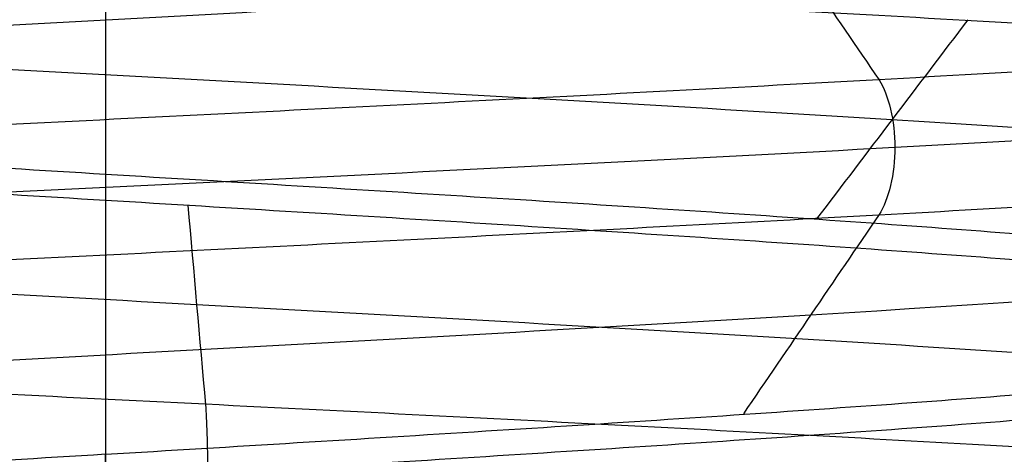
# Model space of a CAD drawing. Header units: centimetres. Extents: x -2.4 to 2.4, y -10.6 to 3.6.
# Tile 32 of 56: x -0.0123 to 0.1285, y -0.6482 to -0.586. Entities that reach past the tile are written whole.
import ezdxf

# ---------------------------------------------------------------- set-up
doc = ezdxf.new("R2010")
doc.units = ezdxf.units.CM
doc.layers.add('Default', color=7, linetype='Continuous', true_color=0x000000)

msp = doc.modelspace()

# ---------------------------------------------------------------- linework, layer by layer
at = {"layer": 'Default'}
for p, q in [((0, 1.77, 13.7), (0, -1.670000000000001, 13.7)), ((3.150002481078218e-11, -0.4675213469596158, 12.3), (3.150002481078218e-11, -1.425494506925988, 12.3))]:
    msp.add_line(p, q, dxfattribs=at)
at = {"layer": 'Default', "extrusion": (0, 0, -1)}
for centre, radius, start, end in [((4.288504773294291e-16, 4.288504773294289e-16), 2.149999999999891, 315, 135), ((-1.256073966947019e-16, -2.144252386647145e-16, -0.18), 1.899999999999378, 315, 135), ((-8.881784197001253e-17, 8.881784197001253e-17, -0.5), 1.749999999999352, 45.00000000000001, 225), ((0, 0.05, -13.68), 1.74, 90.00000000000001, 270), ((0, 0.04999999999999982, -13.7), 1.72, 90.00000000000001, 270), ((0, 0.05, -12.451744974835), 1.566764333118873, 90, 251.9193094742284), ((-2.564176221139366e-15, -2.564176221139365e-15, -0.45), 2.240000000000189, 134.9999999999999, 315.0000000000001), ((0, 0.05, -10.9), 1.525, 270, 90), ((0, 0.05, -11.37), 1.525, 270, 90), ((0, 0.05, -10.9), 1.525, 90, 270), ((0, 0.05, -11.37), 1.525, 90.00000000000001, 270), ((0, 0.05, -11.41), 1.530287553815, 179.7200707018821, 83.95881870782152), ((-3.03243080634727e-16, -1.256073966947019e-16), 2.149999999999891, 135, 315), ((-3.03243080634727e-16, -1.256073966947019e-16, -0.18), 2.149999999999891, 135, 315), ((2.254025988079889e-09, 0.05000001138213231, -13.5), 1.433589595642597, 289.9216455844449, 90.43115423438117), ((2.254026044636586e-09, 0.05000001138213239, -13.5), 1.433589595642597, 90.4311542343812, 250.0783542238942), ((0, 0.05, -9.9), 1.4, 270, 90), ((0, 0.05, -9.822057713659), 1.355, 270, 90), ((0, 0.05, -9.822057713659), 1.355, 90, 270), ((-2.19646523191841e-13, -2.19735341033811e-13), 1.400000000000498, 96.40271283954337, 353.5972871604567), ((-2.19646523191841e-13, -2.19468887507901e-13, -1), 1.400000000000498, 96.40271283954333, 353.5972871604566), ((-3.552713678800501e-16, 0.05000000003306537, -11.4), 1.3488350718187, 96.81251619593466, 359.6984182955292), ((0, 0.05, -11.42), 1.328835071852, 96.86351363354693, 359.6984182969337), ((-1.25607396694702e-16, -3.920609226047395e-16, -0.18), 1.899999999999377, 135, 315), ((8.881784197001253e-17, -8.881784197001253e-17, -0.5), 1.749999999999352, 225, 45), ((1.776356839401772e-16, 0.04999999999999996, -11.38), 1.515, 179.9999999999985, 359.9999999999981), ((0, 0.05, -11.275), 1.515, 180, 0), ((-8.881784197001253e-17, 0.05, -10.94414213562), 1.390857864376, 180, 0), ((-1.776356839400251e-16, 0.05, -11.13), 1.385, 180, 0), ((0, 0.05, -11.044142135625), 1.385, 180, 0), ((3.496758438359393e-13, 0.05, -11.56), 1.352903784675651, 180, 359.9999999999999), ((0, 0.05, -11.55652703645), 1.352599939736, 180, 0), ((8.881784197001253e-17, 0.05, -9.9), 1.334004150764, 180, 0), ((8.881784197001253e-17, 0.05, -11.58), 1.332903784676, 180, 0), ((0, 0.05, -11.58), 1.332903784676, 180, 359.9999999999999), ((0, 0.05, -10.03737387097), 1.27, 180, 0), ((8.881784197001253e-17, 0.05, -10.41), 1.27, 180, 0), ((0, 0.05, -10.45), 1.23, 180, 0), ((0, 0.05, -11.76), 1.23, 180, 0), ((0, 0.05, -11.68), 1.23, 180, 0), ((8.881784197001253e-17, 0.05, -11.78), 1.21, 180, 0), ((0, 0.05, -11.97), 1.146900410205, 180, 0), ((0, 0.05, -11.97), 1.146900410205, 180, 359.9999999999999), ((0, 0.05, -11.95711990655), 1.110093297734, 180, 0), ((0, 0.05, -10.45), 1.09501037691, 180, 359.9999999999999), ((2.385797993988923e-29, 0.04999999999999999, -11.78), 1.07164019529, 180, 359.9999999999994), ((0, 0.05, -11.78), 1.07164019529, 180, 359.9999999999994), ((0, 0.05, -11.78), 1.056402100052, 180, 359.9999999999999), ((0, 0.05, -11.8), 1.05164019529, 180, 359.9999999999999), ((0, 0.05, -11.76711990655), 1.037712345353, 180, 0), ((0, 0.05, -10.64190116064), 0.9901536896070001, 180, 0), ((0, 0.05, -11.21), 0.96, 180, 0), ((0, 0.05, -11.01145561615), 0.96, 180, 0), ((0, 0.05, -11.25), 0.9199999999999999, 180, 0), ((0, 0.05, -11.3657601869), 0.8848134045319, 180, 0), ((8.881784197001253e-17, 0.05, -11.34), 0.8474338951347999, 180, 0), ((0, 0.05, -11.34), 0.8474338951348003, 180, 0), ((8.881784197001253e-17, 0.05, -11.34), 0.8349999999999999, 180, 0), ((0, 0.05, -11.305), 0.835, 180, 0), ((-1.776356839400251e-16, -3.51976454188e-15, -11.37), 1.735, 180, 0), ((7.8133318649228e-33, -3.529390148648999e-15, -11.4), 1.705, 180, 0), ((-8.996141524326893e-31, -1.577721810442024e-31, -0.4), 1.705, 180.0000000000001, 5.301865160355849e-30), ((-6.457299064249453e-34, -1.844908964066e-15, -6.15), 1.55, 180, 0), ((-6.368046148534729e-18, 3.004263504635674e-14, -8.4), 1.350000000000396, 184.6843722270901, 355.31562777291), ((1.819441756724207e-18, 2.968736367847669e-14, -9.200000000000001), 1.350000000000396, 184.68437222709, 355.31562777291), ((1.169797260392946e-16, -5.027089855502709e-14, -9.208327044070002), 1.345192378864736, 190.2697526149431, 349.7302473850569)]:
    msp.add_arc(centre, radius, start, end, dxfattribs=at)
at = {"layer": 'Default'}
for centre, radius, start, end in [((-1.753237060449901e-15, 1.930872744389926e-15, 0.45), 2.240000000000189, 44.99999999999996, 225.0000000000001), ((-1.79529310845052e-15, 1.884110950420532e-15), 2.240000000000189, 44.99999999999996, 225.0000000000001), ((0, 0, 0.225), 2.24, 45, 225), ((-3.400326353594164e-16, 3.400326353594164e-16, 0.5), 2.190000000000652, 45.00000000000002, 225), ((-1.256073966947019e-16, 3.03243080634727e-16, 0.18), 2.149999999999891, 45.00000000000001, 225), ((0, 0, 0.09000000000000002), 2.15, 45, 225), ((-3.920609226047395e-16, 1.25607396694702e-16), 1.899999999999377, 45.00000000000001, 225), ((0, 0, 0.09000000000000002), 1.9, 45, 225), ((0, 0.05, 13.68), 1.74, 90, 270), ((0, 0.05, 12.59), 1.74, 90, 260.7391860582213), ((0, 0.05, 12.59), 1.74, 279.2608117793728, 89.99999999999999), ((0, 0.04999999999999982, 13.7), 1.72, 90.00000000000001, 270), ((8.881784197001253e-17, 8.881784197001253e-17, 0.4), 1.749999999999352, 315, 135), ((0, 0, 0.4500000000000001), 1.75, 315, 135), ((0, 0.05, 11.4), 1.555, 90.00000000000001, 270), ((-7.006492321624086e-47, 0.05, 11.4), 1.555, 270, 90), ((2.616204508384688e-15, -2.438568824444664e-15), 2.240000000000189, 224.9999999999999, 45.00000000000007), ((0, 0, 0.225), 2.24, 225, 44.99999999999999), ((-2.220446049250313e-16, 0.04999999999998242, 13.40348994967), 1.533528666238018, 89.99999999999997, 250.0783541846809), ((4.440892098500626e-16, 0.04999999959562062, 13.40348994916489), 1.533528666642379, 289.9216458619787, 89.56884585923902), ((0, 0.05, 11.135), 1.525, 90, 270), ((0, 0.05, 11.135), 1.525, 270, 89.99999999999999), ((-5.329070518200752e-16, 0.04999999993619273, 11.4), 1.520287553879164, 96.04118129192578, 0.279929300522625), ((3.400326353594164e-16, -3.400326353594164e-16, 0.5), 2.190000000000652, 225, 45.00000000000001), ((0, 0, 0.09000000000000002), 2.15, 225, 44.99999999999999), ((3.982647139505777e-15, -3.982647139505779e-15, 1), 1.520000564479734, 45.00000000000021, 224.9999999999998), ((0, 0.05, 9.9), 1.4, 270, 90), ((0, 0.05, 8.1110288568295), 1.355, 90, 269.9999984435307), ((0, 0.05, 8.1110288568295), 1.355, 269.9999984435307, 89.99999999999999), ((0, 0, 0.4999999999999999), 1.4, 186.4027128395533, 83.59728716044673), ((-2.144252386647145e-16, 1.256073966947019e-16), 1.899999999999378, 225, 45), ((0, 0, 0.09000000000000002), 1.9, 225, 44.99999999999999), ((-8.881784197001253e-17, -8.881784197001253e-17, 0.4), 1.749999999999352, 135, 315), ((0, 0, 0.4500000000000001), 1.75, 135, 315), ((3.920609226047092e-16, -3.920609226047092e-16, 1), 1.520000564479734, 225, 44.99999999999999), ((0, 0.05, 11.41372291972), 1.529568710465, 180, 0), ((8.881784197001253e-17, 0.05, 11.17), 1.515, 180, 0), ((8.881784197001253e-17, 0.05, 11.4), 1.495, 180, 0), ((8.881784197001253e-17, 0.05, 11.15), 1.495, 180, 0), ((0, 0.05, 10.855), 1.48, 180, 270), ((0, 0.05, 11.15), 1.405, 180, 0), ((0, 0.05, 10.95828427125), 1.385, 180, 0), ((0, 0.05, 11.42347296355), 1.329138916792, 180.3015817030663, 0), ((0, 0.05, 9.913159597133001), 1.315210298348, 180, 0), ((0, 0.05, 10.223686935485), 1.27, 180, 0), ((0, 0.05, 11.58), 1.25, 180, 0), ((-1.824155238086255e-28, 0.04999999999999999, 11.6), 1.23, 180.0000000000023, 1.863727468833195e-12), ((0, 0.05, 10.45), 1.23, 180, 0), ((-8.881784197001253e-17, 0.05, 11.96432840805), 1.16085378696, 180, 0), ((0, 0.05, 11.97), 1.128783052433, 180, 0), ((0, 0.05, 10.45), 1.09501037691, 180, 0), ((0, 0.05, 11.78), 1.056402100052, 180, 0), ((-1.776356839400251e-16, 0.05, 11.80711990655), 1.052950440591, 180, 0), ((8.881784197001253e-17, 0.05, 10.48289899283), 1.048025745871, 180, 0), ((0, 0.05, 10.8129112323), 0.96, 180, 0), ((0, 0.05, 11.25), 0.8550000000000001, 180, 0), ((-1.776356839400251e-16, 0.05, 11.27), 0.8350000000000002, 180, 0), ((0, 0.05, 10.855), 1.48, 270, 0), ((0, 0, 0.43), 1.735, 180, 0), ((0, 0, 5.900000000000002), 1.735, 180, 0), ((0, 0, 0.4), 1.705, 180, 359.9999999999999), ((0, 0, 3.56000028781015), 1.55, 180, 0), ((1.229683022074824e-13, 1.06581410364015e-15, 0.9700005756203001), 1.549999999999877, 224.9999999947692, 359.9999999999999), ((8.881784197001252e-16, 0.05000000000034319, 11.5), 1.740000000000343, 183.2946762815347, 269.9999999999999), ((-1.776356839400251e-16, 0.0499999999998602, 11.5), 1.59999999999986, 183.5833216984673, 270), ((1.776356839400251e-16, 0.04999999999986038, 11.5), 1.59999999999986, 270, 356.4166783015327), ((-7.105427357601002e-16, 0.05000000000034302, 11.5), 1.740000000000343, 270, 356.7053237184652), ((6.467908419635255e-17, -5.297984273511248e-14, 8.39167295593), 1.345192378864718, 190.2697526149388, 349.7302473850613), ((4.218847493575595e-16, 0.05000000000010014, 6.4), 1.3550000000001, 208.1972672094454, 270), ((-2.664535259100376e-16, 0.05000000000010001, 6.4), 1.3550000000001, 270, 331.8027327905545)]:
    msp.add_arc(centre, radius, start, end, dxfattribs=at)
msp.add_rational_spline([(1.374028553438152, 0.04999999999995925, 11.70832327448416), (1.374028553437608, -0.7592212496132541, 11.70832327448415), (0.8005436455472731, -1.324028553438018, 11.70832327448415), (1.321283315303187e-15, -1.324028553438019, 11.70832327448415), (-0.8005436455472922, -1.324028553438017, 11.70832327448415), (-1.37402855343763, -0.7592212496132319, 11.70832327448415), (-1.374028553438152, 0.04999999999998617, 11.70832327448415)], [1.15675898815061, 0.9380307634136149, 0.9481986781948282, 1.18726273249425, 0.9481986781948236, 0.9380307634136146, 1.156758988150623], degree=3, knots=[1.204921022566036, 1.204921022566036, 1.204921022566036, 1.204921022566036, 28.32963404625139, 28.32963404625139, 28.32963404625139, 55.45434706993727, 55.45434706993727, 55.45434706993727, 55.45434706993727], dxfattribs=at)
for points, degree in [([(-3.961980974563e-08, -1.305, 8.241672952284), (-0.0408199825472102, -1.304999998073, 8.245432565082), (-0.1224618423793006, -1.301305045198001, 8.252952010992), (-0.2438192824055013, -1.284761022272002, 8.264183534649), (-0.363434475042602, -1.257267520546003, 8.275363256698), (-0.4798652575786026, -1.219158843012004, 8.286410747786), (-0.5925915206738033, -1.170600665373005, 8.297331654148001), (-0.7002226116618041, -1.112204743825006, 8.308045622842), (-0.8023743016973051, -1.044177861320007, 8.318569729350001), (-0.8977286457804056, -0.9674043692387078, 8.328822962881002), (-0.9859682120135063, -0.8821453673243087, 8.338826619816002), (-1.065956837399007, -0.7895002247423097, 8.348507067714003), (-1.137409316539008, -0.6898153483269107, 8.357884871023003), (-1.199444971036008, -0.5843120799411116, 8.366900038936), (-1.251793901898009, -0.4734854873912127, 8.375567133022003), (-1.293874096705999, -0.3585404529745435, 8.383846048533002), (-1.314919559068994, -0.279657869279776, 8.389108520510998), (-1.323641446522, -0.2398246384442, 8.39167295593)], 3), ([(-1.323641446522, -0.2398246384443, 9.208327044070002), (-1.314919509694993, -0.279658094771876, 9.210891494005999), (-1.293874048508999, -0.3585410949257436, 9.216153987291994), (-1.251791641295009, -0.4734908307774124, 9.224433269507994), (-1.199444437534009, -0.5843130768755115, 9.233100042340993), (-1.137406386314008, -0.6898198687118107, 9.242115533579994), (-1.065956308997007, -0.7895007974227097, 9.251492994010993), (-0.9859662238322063, -0.8821474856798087, 9.261173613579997), (-0.8977288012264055, -0.9674041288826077, 9.271177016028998), (-0.802374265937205, -1.044177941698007, 9.281430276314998), (-0.7002219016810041, -1.112205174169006, 9.291954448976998), (-0.5925909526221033, -1.170600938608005, 9.302668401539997), (-0.4798645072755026, -1.219159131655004, 9.313589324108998), (-0.363433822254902, -1.257267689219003, 9.324636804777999), (-0.2438190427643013, -1.284761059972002, 9.33581648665), (-0.1224615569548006, -1.301305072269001, 9.347048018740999), (-0.0408197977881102, -1.305000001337, 9.354567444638), (2.95906893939e-08, -1.305, 9.358327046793)], 3), ([(1.323641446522, -0.2398246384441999, 8.39167295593), (1.314919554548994, -0.2796578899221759, 8.389108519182), (1.293874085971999, -0.3585405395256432, 8.383846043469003), (1.25179365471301, -0.4734860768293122, 8.375567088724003), (1.199444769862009, -0.5843125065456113, 8.366900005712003), (1.137408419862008, -0.6898167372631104, 8.357884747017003), (1.065956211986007, -0.7895010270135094, 8.348506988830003), (0.9859667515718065, -0.8821469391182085, 8.338826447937), (0.8977273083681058, -0.9674055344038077, 8.328822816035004), (0.802372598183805, -1.044179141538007, 8.318569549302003), (0.7002203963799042, -1.112206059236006, 8.308045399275), (0.5925900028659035, -1.170601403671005, 8.297331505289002), (0.4798631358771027, -1.219159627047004, 8.286410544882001), (0.3634338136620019, -1.257267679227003, 8.275363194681), (0.2438182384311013, -1.284761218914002, 8.264183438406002), (0.1224613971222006, -1.301305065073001, 8.252951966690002), (0.04081971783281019, -1.305000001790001, 8.245432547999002), (-3.961980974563e-08, -1.305, 8.241672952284)], 3), ([(2.95906893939e-08, -1.305, 9.358327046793), (0.0408199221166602, -1.30499999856, 9.354567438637), (0.1224617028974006, -1.301305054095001, 9.347048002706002), (0.2438190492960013, -1.284761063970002, 9.335816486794), (0.3634341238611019, -1.257267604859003, 9.324636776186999), (0.4798645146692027, -1.219159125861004, 9.313589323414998), (0.5925911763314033, -1.170600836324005, 9.302668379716), (0.7002220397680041, -1.112205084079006, 9.291954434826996), (0.802374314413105, -1.044177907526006, 9.281430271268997), (0.8977288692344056, -0.9674040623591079, 9.271177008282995), (0.9859661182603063, -0.8821475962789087, 9.261173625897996), (1.065956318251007, -0.7895007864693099, 9.251492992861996), (1.137406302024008, -0.6898199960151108, 9.242115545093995), (1.199444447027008, -0.5843130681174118, 9.233100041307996), (1.251791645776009, -0.4734908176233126, 9.224433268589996), (1.293874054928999, -0.3585410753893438, 9.216153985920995), (1.314919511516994, -0.2796580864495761, 9.21089149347), (1.323641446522, -0.2398246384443, 9.208327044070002)], 3), ([(0.2482936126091, -0.7374438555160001, 12.74332860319), (0.2459386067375, -0.7369147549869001, 12.7330106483), (0.239940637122, -0.7358565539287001, 12.71266875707), (0.2272194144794, -0.7342692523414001, 12.68351140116), (0.2109713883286, -0.7326819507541, 12.65616214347), (0.1914487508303, -0.7310946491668, 12.63104547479), (0.1689545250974, -0.7295073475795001, 12.60855124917), (0.1438378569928, -0.7279200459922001, 12.58902861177), (0.1164885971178, -0.7263327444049, 12.57278058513), (0.08733124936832, -0.7247454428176, 12.56005936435), (0.05681838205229, -0.7231581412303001, 12.55106240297), (0.02542360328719, -0.7215708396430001, 12.54592934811), (-0.006365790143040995, -0.7199835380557, 12.54473987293), (-0.03805637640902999, -0.7183962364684, 12.54751243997), (-0.0691562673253, -0.7168089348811, 12.55420401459), (-0.09918274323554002, -0.7152216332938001, 12.56471073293), (-0.1276697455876, -0.7136343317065, 12.57886951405), (-0.1541751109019, -0.7120470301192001, 12.59646059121), (-0.1782874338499, -0.7104597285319, 12.61721092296), (-0.1996324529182, -0.7088724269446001, 12.64079843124), (-0.2178788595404, -0.7072851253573, 12.66685700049), (-0.2327434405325, -0.70569782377, 12.69498216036), (-0.2439954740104, -0.7041105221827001, 12.72473736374), (-0.2514603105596, -0.7025232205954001, 12.75566076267), (-0.2550220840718, -0.7009359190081, 12.78727237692), (-0.2546255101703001, -0.6993486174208, 12.81908154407), (-0.2502767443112, -0.6977613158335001, 12.85059453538), (-0.2420432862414, -0.6961740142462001, 12.88132221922), (-0.230052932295, -0.6945867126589, 12.91078765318), (-0.2144917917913, -0.6929994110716, 12.93853348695), (-0.1956013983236, -0.6914121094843, 12.96412906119), (-0.1736749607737, -0.6898248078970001, 12.98717709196), (-0.1490528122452, -0.6882375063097, 13.00731983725), (-0.1221171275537, -0.6866502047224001, 13.02424464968), (-0.09328599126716, -0.6850629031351, 13.03768882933), (-0.06300690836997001, -0.6834756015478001, 13.04744370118), (-0.03174985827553, -0.6818882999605, 13.05335785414), (0, -0.6803009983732, 13.05533949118), (0.03174985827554, -0.6787136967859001, 13.05335785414), (0.06300690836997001, -0.6771263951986, 13.04744370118), (0.09328599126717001, -0.6755390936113, 13.03768882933), (0.1221171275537, -0.6739517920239, 13.02424464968), (0.1490528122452, -0.6723644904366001, 13.00731983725), (0.1736749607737, -0.6707771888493, 12.98717709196), (0.1956013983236, -0.6691898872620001, 12.96412906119), (0.2144917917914, -0.6676025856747, 12.93853348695), (0.230052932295, -0.6660152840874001, 12.91078765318), (0.2420432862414, -0.6644279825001, 12.88132221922), (0.2502767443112, -0.6628406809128, 12.85059453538), (0.2546255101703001, -0.6612533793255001, 12.81908154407), (0.2550220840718, -0.6596660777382, 12.78727237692), (0.2514603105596, -0.6580787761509, 12.75566076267), (0.2439954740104, -0.6564914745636, 12.72473736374), (0.2327434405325, -0.6549041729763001, 12.69498216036), (0.2178788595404, -0.6533168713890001, 12.66685700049), (0.1996324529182, -0.6517295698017, 12.64079843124), (0.1782874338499, -0.6501422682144, 12.61721092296), (0.1541751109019, -0.6485549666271, 12.59646059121), (0.1276697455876, -0.6469676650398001, 12.57886951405), (0.09918274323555, -0.6453803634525, 12.56471073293), (0.06915626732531, -0.6437930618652, 12.55420401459), (0.03805637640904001, -0.6422057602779, 12.54751243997), (0.00636579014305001, -0.6406184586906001, 12.54473987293), (-0.02542360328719, -0.6390311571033, 12.54592934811), (-0.05681838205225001, -0.637443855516, 12.55106240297), (-0.08733124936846, -0.6358565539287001, 12.56005936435), (-0.1164885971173, -0.6342692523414, 12.57278058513), (-0.1438378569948, -0.6326819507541, 12.58902861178), (-0.1689545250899, -0.6310946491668, 12.60855124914), (-0.1914487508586, -0.6295073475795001, 12.63104547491), (-0.2109713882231, -0.6279200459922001, 12.65616214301), (-0.2272194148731, -0.6263327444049, 12.68351140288), (-0.2399406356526, -0.6247454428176, 12.71266875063), (-0.2489375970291, -0.6231581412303, 12.74318161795), (-0.2540706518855, -0.6215708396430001, 12.77457639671), (-0.2552601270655, -0.6199835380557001, 12.80636579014), (-0.2524875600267, -0.6183962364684, 12.83805637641), (-0.2457959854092, -0.6168089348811, 12.86915626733), (-0.2352892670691, -0.6152216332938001, 12.89918274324), (-0.2211304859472, -0.6136343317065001, 12.92766974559), (-0.2035394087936, -0.6120470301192, 12.9541751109), (-0.1827890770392, -0.6104597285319, 12.97828743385), (-0.1592015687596, -0.6088724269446, 12.99963245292), (-0.1331429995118, -0.6072851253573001, 13.01787885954), (-0.1050178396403, -0.60569782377, 13.03274344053), (-0.07526263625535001, -0.6041105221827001, 13.04399547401), (-0.04433923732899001, -0.6025232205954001, 13.05146031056), (-0.01272762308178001, -0.6009359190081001, 13.05502208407), (0.01908154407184, -0.5993486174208, 13.05462551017), (0.05059453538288, -0.5977613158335, 13.05027674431), (0.08132221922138, -0.5961740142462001, 13.04204328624), (0.1107876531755, -0.5945867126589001, 13.03005293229), (0.1385334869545, -0.5929994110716, 13.01449179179), (0.1641290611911, -0.5914121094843, 12.99560139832), (0.1871770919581, -0.589824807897, 12.97367496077), (0.2073198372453, -0.5882375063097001, 12.94905281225), (0.2242446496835, -0.5866502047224, 12.92211712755), (0.2376888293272, -0.5850629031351, 12.89328599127), (0.2474437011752, -0.5834756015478, 12.86300690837), (0.2533578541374, -0.5818882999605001, 12.83174985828), (0.2553394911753, -0.5803009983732, 12.8), (0.2533578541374, -0.5787136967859, 12.76825014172), (0.2474437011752, -0.5771263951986, 12.73699309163), (0.2376888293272, -0.5755390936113, 12.70671400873), (0.2242446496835, -0.5739517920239, 12.67788287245), (0.2073198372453, -0.5723644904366, 12.65094718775), (0.1871770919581, -0.5707771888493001, 12.62632503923), (0.1641290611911, -0.569189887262, 12.60439860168), (0.1385334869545, -0.5676025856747, 12.58550820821), (0.1107876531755, -0.5660152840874, 12.56994706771), (0.08132221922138, -0.5644279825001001, 12.55795671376), (0.05059453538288, -0.5628406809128, 12.54972325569), (0.01908154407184, -0.5612533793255, 12.54537448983), (-0.01272762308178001, -0.5596660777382, 12.54497791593), (-0.04433923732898, -0.5580787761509, 12.54853968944), (-0.07526263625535, -0.5564914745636, 12.55600452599), (-0.1050178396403, -0.5549041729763, 12.56725655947), (-0.1331429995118, -0.5533168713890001, 12.58212114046), (-0.1592015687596, -0.5517295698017, 12.60036754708), (-0.1827890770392, -0.5501422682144, 12.62171256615), (-0.2035394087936, -0.5485549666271, 12.6458248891), (-0.2211304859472, -0.5469676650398, 12.67233025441), (-0.2352892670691, -0.5453803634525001, 12.70081725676), (-0.2457959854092, -0.5437930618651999, 12.73084373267), (-0.2524875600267, -0.5422057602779, 12.76194362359), (-0.2552601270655, -0.5406184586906, 12.79363420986), (-0.2540706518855, -0.5390311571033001, 12.82542360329), (-0.2489375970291, -0.537443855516, 12.85681838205), (-0.2399406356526, -0.5358565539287, 12.88733124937), (-0.2272194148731, -0.5342692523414, 12.91648859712), (-0.2109713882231, -0.5326819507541, 12.94383785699), (-0.1914487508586, -0.5310946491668, 12.96895452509), (-0.1689545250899, -0.5295073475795, 12.99144875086), (-0.1438378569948, -0.5279200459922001, 13.01097138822), (-0.1164885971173, -0.5263327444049, 13.02721941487), (-0.08733124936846, -0.5247454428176, 13.03994063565), (-0.05681838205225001, -0.5231581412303, 13.04893759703), (-0.02542360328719, -0.521570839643, 13.05407065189), (0.006365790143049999, -0.5199835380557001, 13.05526012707), (0.03805637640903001, -0.5183962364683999, 13.05248756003), (0.06915626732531, -0.5168089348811, 13.04579598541), (0.09918274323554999, -0.5152216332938, 13.03528926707), (0.1276697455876, -0.5136343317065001, 13.02113048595), (0.1541751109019, -0.5120470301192, 13.00353940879), (0.1782874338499, -0.5104597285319, 12.98278907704), (0.1996324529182, -0.5088724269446, 12.95920156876), (0.2178788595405, -0.5072851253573, 12.93314299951), (0.2327434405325, -0.50569782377, 12.90501783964), (0.2439954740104, -0.5041105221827, 12.87526263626), (0.2514603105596, -0.5025232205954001, 12.84433923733), (0.2550220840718, -0.5009359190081, 12.81272762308), (0.2546255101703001, -0.4993486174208, 12.78091845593), (0.2502767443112, -0.4977613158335, 12.74940546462), (0.2420432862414, -0.4961740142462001, 12.71867778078), (0.230052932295, -0.4945867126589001, 12.68921234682), (0.2144917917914, -0.4929994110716, 12.66146651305), (0.1956013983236, -0.4914121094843, 12.63587093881), (0.1736749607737, -0.489824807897, 12.61282290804), (0.1490528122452, -0.4882375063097, 12.59268016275), (0.1221171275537, -0.4866502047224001, 12.57575535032), (0.09328599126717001, -0.4850629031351, 12.56231117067), (0.06300690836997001, -0.4834756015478, 12.55255629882), (0.03174985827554, -0.4818882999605, 12.54664214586), (6.30606677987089e-15, -0.4803009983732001, 12.54466050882), (-0.03174985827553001, -0.4787136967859, 12.54664214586), (-0.06300690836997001, -0.4771263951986, 12.55255629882), (-0.09328599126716, -0.4755390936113, 12.56231117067), (-0.1221171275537, -0.4739517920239, 12.57575535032), (-0.1490528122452, -0.4723644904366, 12.59268016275), (-0.1736749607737, -0.4707771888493, 12.61282290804), (-0.1956013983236, -0.4691898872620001, 12.63587093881), (-0.2144917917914, -0.4676025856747, 12.66146651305), (-0.2300529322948, -0.4660152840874, 12.68921234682), (-0.2420432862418, -0.4644279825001, 12.71867778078), (-0.2502767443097, -0.4628406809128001, 12.74940546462), (-0.254625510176, -0.4612533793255, 12.78091845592), (-0.2550220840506, -0.4596660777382, 12.81272762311), (-0.2514603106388, -0.4580787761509, 12.84433923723), (-0.2439954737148, -0.4564914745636, 12.87526263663), (-0.2327434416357, -0.4549041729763, 12.90501783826), (-0.2178788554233, -0.4533168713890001, 12.93314300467), (-0.2057145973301, -0.4522586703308, 12.95051536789), (-0.1991160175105, -0.4517295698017, 12.95878972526)], 3), ([(-0.1991160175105, -0.4711275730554, 12.95878972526), (-0.2057145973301, -0.4716566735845, 12.95051536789), (-0.2178788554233, -0.4727148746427, 12.93314300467), (-0.2327434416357, -0.47430217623, 12.90501783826), (-0.2439954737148, -0.4758894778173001, 12.87526263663), (-0.2514603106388, -0.4774767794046, 12.84433923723), (-0.2550220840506, -0.4790640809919, 12.81272762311), (-0.254625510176, -0.4806513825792, 12.78091845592), (-0.2502767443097, -0.4822386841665, 12.74940546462), (-0.2420432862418, -0.4838259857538, 12.71867778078), (-0.2300529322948, -0.4854132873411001, 12.68921234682), (-0.2144917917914, -0.4870005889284, 12.66146651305), (-0.1956013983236, -0.4885878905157, 12.63587093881), (-0.1736749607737, -0.490175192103, 12.61282290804), (-0.1490528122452, -0.4917624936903, 12.59268016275), (-0.1221171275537, -0.4933497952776, 12.57575535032), (-0.09328599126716, -0.4949370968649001, 12.56231117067), (-0.06300690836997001, -0.4965243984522, 12.55255629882), (-0.03174985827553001, -0.4981117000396, 12.54664214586), (6.361577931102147e-15, -0.4996990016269, 12.54466050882), (0.03174985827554, -0.5012863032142, 12.54664214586), (0.06300690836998, -0.5028736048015, 12.55255629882), (0.09328599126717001, -0.5044609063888, 12.56231117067), (0.1221171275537, -0.5060482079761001, 12.57575535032), (0.1490528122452, -0.5076355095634, 12.59268016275), (0.1736749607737, -0.5092228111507, 12.61282290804), (0.1956013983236, -0.510810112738, 12.63587093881), (0.2144917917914, -0.5123974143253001, 12.66146651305), (0.230052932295, -0.5139847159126, 12.68921234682), (0.2420432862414, -0.5155720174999, 12.71867778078), (0.2502767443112, -0.5171593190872, 12.74940546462), (0.2546255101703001, -0.5187466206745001, 12.78091845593), (0.2550220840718, -0.5203339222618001, 12.81272762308), (0.2514603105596, -0.5219212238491, 12.84433923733), (0.2439954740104, -0.5235085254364, 12.87526263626), (0.2327434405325, -0.5250958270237, 12.90501783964), (0.2178788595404, -0.5266831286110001, 12.93314299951), (0.1996324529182, -0.5282704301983, 12.95920156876), (0.1782874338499, -0.5298577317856, 12.98278907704), (0.1541751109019, -0.5314450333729, 13.00353940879), (0.1276697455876, -0.5330323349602, 13.02113048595), (0.09918274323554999, -0.5346196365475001, 13.03528926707), (0.06915626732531, -0.5362069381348, 13.04579598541), (0.03805637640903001, -0.5377942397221, 13.05248756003), (0.006365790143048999, -0.5393815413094, 13.05526012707), (-0.02542360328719, -0.5409688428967, 13.05407065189), (-0.05681838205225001, -0.542556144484, 13.04893759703), (-0.08733124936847, -0.5441434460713, 13.03994063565), (-0.1164885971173, -0.5457307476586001, 13.02721941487), (-0.1438378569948, -0.5473180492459, 13.01097138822), (-0.1689545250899, -0.5489053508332, 12.99144875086), (-0.1914487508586, -0.5504926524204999, 12.96895452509), (-0.2109713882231, -0.5520799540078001, 12.94383785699), (-0.2272194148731, -0.5536672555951, 12.91648859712), (-0.2399406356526, -0.5552545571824, 12.88733124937), (-0.2489375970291, -0.5568418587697, 12.85681838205), (-0.2540706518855, -0.558429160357, 12.82542360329), (-0.2552601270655, -0.5600164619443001, 12.79363420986), (-0.2524875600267, -0.5616037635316, 12.76194362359), (-0.2457959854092, -0.5631910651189, 12.73084373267), (-0.2352892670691, -0.5647783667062, 12.70081725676), (-0.2211304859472, -0.5663656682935, 12.67233025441), (-0.2035394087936, -0.5679529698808, 12.6458248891), (-0.1827890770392, -0.5695402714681, 12.62171256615), (-0.1592015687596, -0.5711275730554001, 12.60036754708), (-0.1331429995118, -0.5727148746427, 12.58212114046), (-0.1050178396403, -0.57430217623, 12.56725655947), (-0.07526263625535, -0.5758894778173, 12.55600452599), (-0.04433923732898, -0.5774767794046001, 12.54853968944), (-0.01272762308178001, -0.5790640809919, 12.54497791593), (0.01908154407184, -0.5806513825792, 12.54537448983), (0.05059453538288, -0.5822386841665, 12.54972325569), (0.08132221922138, -0.5838259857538, 12.55795671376), (0.1107876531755, -0.5854132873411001, 12.56994706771), (0.1385334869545, -0.5870005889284, 12.58550820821), (0.1641290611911, -0.5885878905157, 12.60439860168), (0.1871770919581, -0.590175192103, 12.62632503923), (0.2073198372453, -0.5917624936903, 12.65094718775), (0.2242446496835, -0.5933497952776, 12.67788287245), (0.2376888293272, -0.5949370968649, 12.70671400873), (0.2474437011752, -0.5965243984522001, 12.73699309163), (0.2533578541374, -0.5981117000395, 12.76825014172), (0.2553394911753, -0.5996990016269, 12.8), (0.2533578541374, -0.6012863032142, 12.83174985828), (0.2474437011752, -0.6028736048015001, 12.86300690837), (0.2376888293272, -0.6044609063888, 12.89328599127), (0.2242446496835, -0.6060482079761, 12.92211712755), (0.2073198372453, -0.6076355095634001, 12.94905281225), (0.1871770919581, -0.6092228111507, 12.97367496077), (0.1641290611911, -0.6108101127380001, 12.99560139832), (0.1385334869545, -0.6123974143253, 13.01449179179), (0.1107876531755, -0.6139847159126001, 13.03005293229), (0.08132221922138, -0.6155720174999, 13.04204328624), (0.05059453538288, -0.6171593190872, 13.05027674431), (0.01908154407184, -0.6187466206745, 13.05462551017), (-0.01272762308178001, -0.6203339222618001, 13.05502208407), (-0.04433923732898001, -0.6219212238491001, 13.05146031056), (-0.07526263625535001, -0.6235085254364, 13.04399547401), (-0.1050178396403, -0.6250958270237, 13.03274344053), (-0.1331429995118, -0.6266831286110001, 13.01787885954), (-0.1592015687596, -0.6282704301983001, 12.99963245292), (-0.1827890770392, -0.6298577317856, 12.97828743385), (-0.2035394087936, -0.6314450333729, 12.9541751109), (-0.2211304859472, -0.6330323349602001, 12.92766974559), (-0.2352892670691, -0.6346196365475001, 12.89918274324), (-0.2457959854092, -0.6362069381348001, 12.86915626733), (-0.2524875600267, -0.6377942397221, 12.83805637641), (-0.2552601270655, -0.6393815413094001, 12.80636579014), (-0.2540706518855, -0.6409688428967, 12.77457639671), (-0.2489375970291, -0.642556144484, 12.74318161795), (-0.2399406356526, -0.6441434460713, 12.71266875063), (-0.2272194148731, -0.6457307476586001, 12.68351140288), (-0.2109713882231, -0.6473180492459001, 12.65616214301), (-0.1914487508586, -0.6489053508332, 12.63104547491), (-0.1689545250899, -0.6504926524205, 12.60855124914), (-0.1438378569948, -0.6520799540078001, 12.58902861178), (-0.1164885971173, -0.6536672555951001, 12.57278058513), (-0.08733124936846, -0.6552545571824, 12.56005936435), (-0.05681838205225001, -0.6568418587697, 12.55106240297), (-0.02542360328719, -0.658429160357, 12.54592934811), (0.006365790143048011, -0.6600164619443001, 12.54473987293), (0.03805637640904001, -0.6616037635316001, 12.54751243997), (0.06915626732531, -0.6631910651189, 12.55420401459), (0.09918274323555, -0.6647783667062, 12.56471073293), (0.1276697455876, -0.6663656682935, 12.57886951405), (0.1541751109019, -0.6679529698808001, 12.59646059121), (0.1782874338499, -0.6695402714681, 12.61721092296), (0.1996324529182, -0.6711275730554, 12.64079843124), (0.2178788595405, -0.6727148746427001, 12.66685700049), (0.2327434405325, -0.67430217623, 12.69498216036), (0.2439954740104, -0.6758894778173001, 12.72473736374), (0.2514603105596, -0.6774767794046, 12.75566076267), (0.2550220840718, -0.6790640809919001, 12.78727237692), (0.2546255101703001, -0.6806513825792, 12.81908154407), (0.2502767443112, -0.6822386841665, 12.85059453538), (0.2420432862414, -0.6838259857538, 12.88132221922), (0.230052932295, -0.6854132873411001, 12.91078765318), (0.2144917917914, -0.6870005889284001, 12.93853348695), (0.1956013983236, -0.6885878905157, 12.96412906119), (0.1736749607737, -0.690175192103, 12.98717709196), (0.1490528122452, -0.6917624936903, 13.00731983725), (0.1221171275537, -0.6933497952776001, 13.02424464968), (0.09328599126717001, -0.6949370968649, 13.03768882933), (0.06300690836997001, -0.6965243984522, 13.04744370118), (0.03174985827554, -0.6981117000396, 13.05335785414), (0, -0.6996990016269, 13.05533949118), (-0.03174985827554, -0.7012863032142, 13.05335785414), (-0.06300690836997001, -0.7028736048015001, 13.04744370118), (-0.09328599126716, -0.7044609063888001, 13.03768882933), (-0.1221171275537, -0.7060482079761, 13.02424464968), (-0.1490528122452, -0.7076355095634, 13.00731983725), (-0.1736749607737, -0.7092228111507, 12.98717709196), (-0.1956013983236, -0.7108101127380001, 12.96412906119), (-0.2144917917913, -0.7123974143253, 12.93853348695), (-0.230052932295, -0.7139847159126, 12.91078765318), (-0.2420432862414, -0.7155720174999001, 12.88132221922), (-0.2502767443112, -0.7171593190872, 12.85059453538), (-0.2546255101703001, -0.7187466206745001, 12.81908154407), (-0.2550220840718, -0.7203339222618, 12.78727237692), (-0.2514603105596, -0.7219212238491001, 12.75566076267), (-0.2439954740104, -0.7235085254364, 12.72473736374), (-0.2327434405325, -0.7250958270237, 12.69498216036), (-0.2178788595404, -0.726683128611, 12.66685700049), (-0.1996324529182, -0.7282704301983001, 12.64079843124), (-0.1782874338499, -0.7298577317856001, 12.61721092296), (-0.1541751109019, -0.7314450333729, 12.59646059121), (-0.1276697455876, -0.7330323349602, 12.57886951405), (-0.09918274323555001, -0.7346196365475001, 12.56471073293), (-0.0691562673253, -0.7362069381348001, 12.55420401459), (-0.03805637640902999, -0.7377942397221, 12.54751243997), (-0.006365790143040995, -0.7393815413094, 12.54473987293), (0.02542360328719, -0.7409688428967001, 12.54592934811), (0.05681838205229, -0.742556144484, 12.55106240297), (0.08733124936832, -0.7441434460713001, 12.56005936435), (0.1164885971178, -0.7457307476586, 12.57278058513), (0.1438378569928, -0.7473180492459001, 12.58902861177), (0.1689545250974, -0.7489053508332, 12.60855124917), (0.1914487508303, -0.7504926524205, 12.63104547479), (0.2109713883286, -0.7520799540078, 12.65616214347), (0.2272194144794, -0.7536672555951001, 12.68351140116), (0.239940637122, -0.7552545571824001, 12.71266875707), (0.2459386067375, -0.7563127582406, 12.7330106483), (0.2482936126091, -0.7568418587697, 12.74332860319)], 3), ([(0.09116314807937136, -0.5661929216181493, 12.98930222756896), (0.09762700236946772, -0.5756837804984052, 13.00272455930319), (0.1040908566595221, -0.5851746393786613, 13.01614689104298), (0.1105547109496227, -0.594665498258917, 13.02956922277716)], 3), ([(0, -0.6081626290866, 12.59), (-0.009167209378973, -0.6076068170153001, 12.59), (-0.02750048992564, -0.6064952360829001, 12.59120401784), (-0.05448561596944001, -0.6048306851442, 12.59656872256), (-0.08061990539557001, -0.6031608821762, 12.60544138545), (-0.105283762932, -0.6014971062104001, 12.61760564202), (-0.1282234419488, -0.5998279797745, 12.6329315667), (-0.1489167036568, -0.598162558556, 12.65108496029), (-0.1670747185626, -0.596496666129, 12.67178447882), (-0.182397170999, -0.5948277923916, 12.69472148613), (-0.1945620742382, -0.5931638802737, 12.71938754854), (-0.2034342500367, -0.5914938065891, 12.74552669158), (-0.2087968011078, -0.5898297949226, 12.77250318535), (-0.2106019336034, -0.5881614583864, 12.80001931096), (-0.2087954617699, -0.5864951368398, 12.82750218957), (-0.2034287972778, -0.5848300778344, 12.85449528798), (-0.1945582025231, -0.5831608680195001, 12.88062002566), (-0.1823936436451, -0.5814970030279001, 12.90528529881), (-0.1670674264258, -0.5798278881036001, 12.92822458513), (-0.1489148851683, -0.5781625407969, 12.94891697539), (-0.128213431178, -0.5764965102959, 12.96707620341), (-0.10528026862, -0.574827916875, 12.98239614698), (-0.08061285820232, -0.5731639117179, 12.99456160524), (-0.05448278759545, -0.5714944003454, 13.00343182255), (-0.02749879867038, -0.5698299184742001, 13.00879618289), (-0.009166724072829, -0.5687184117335, 13.01), (0, -0.5681626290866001, 13.01)], 3), ([(0, -0.5718373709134, 13.01), (-0.009166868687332, -0.5723931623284, 13.01), (-0.02749945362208, -0.5735047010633, 13.00879606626), (-0.05448326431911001, -0.575169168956, 13.00343183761), (-0.08061690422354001, -0.5768389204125, 12.99455989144), (-0.1052817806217, -0.5785027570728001, 12.98239545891), (-0.1282203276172, -0.5801717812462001, 12.96707086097), (-0.1489158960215, -0.5818373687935, 12.94891592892), (-0.1670724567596, -0.5835031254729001, 12.92821814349), (-0.1823942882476, -0.5851718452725, 12.90528373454), (-0.1945594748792, -0.5868357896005, 12.88061734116), (-0.2034295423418, -0.5885050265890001, 12.85449195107), (-0.208795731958, -0.5901699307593, 12.82750134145), (-0.210601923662, -0.5918366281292, 12.80001225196), (-0.2087965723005, -0.5935045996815, 12.7725021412), (-0.2034331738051, -0.5951687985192, 12.74552272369), (-0.1945621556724, -0.5968386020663, 12.71938784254), (-0.182396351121, -0.5985026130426, 12.69472048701), (-0.1670791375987, -0.6001709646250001, 12.67179029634), (-0.1489175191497, -0.6018372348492, 12.65108571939), (-0.1282287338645, -0.6035023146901, 12.63293568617), (-0.1052846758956, -0.6051717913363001, 12.61760597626), (-0.08062200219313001, -0.6068354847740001, 12.60544230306), (-0.05448612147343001, -0.6085053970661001, 12.59656878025), (-0.02750087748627, -0.6101699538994, 12.59120407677), (-0.009167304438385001, -0.6112815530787, 12.59), (0, -0.6118373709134, 12.59)], 3), ([(0.1232526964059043, -0.5860489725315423, 12.57699103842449), (0.1160440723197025, -0.5955429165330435, 12.59003406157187), (0.1088354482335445, -0.6050368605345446, 12.60307708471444), (0.1016268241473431, -0.6145308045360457, 12.61612010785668)], 3), ([(0.110554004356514, -0.594665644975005, 13.02956775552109), (0.1119313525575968, -0.5967498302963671, 13.03242784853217), (0.1136881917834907, -0.6042857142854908, 13.03607596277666), (0.1119313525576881, -0.6118215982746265, 13.03242784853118), (0.1105540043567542, -0.6139057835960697, 13.02956775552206)], 3), ([(0, -0.6081626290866, 12.59), (0, -0.61, 12.59), (0, -0.6118373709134, 12.59)], 2), ([(0, -0.6481626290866, 13.01), (0.009166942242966, -0.6476068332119, 13.01), (0.02749937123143, -0.6464953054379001, 13.0087961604), (0.05448437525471, -0.6448307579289, 13.00343138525), (0.08061362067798, -0.6431612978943, 12.99456131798), (0.105281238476, -0.6414972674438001, 12.98239541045), (0.1282104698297, -0.6398289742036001, 12.96707846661), (0.1489147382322, -0.6381627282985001, 12.94891711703), (0.167065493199, -0.6364975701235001, 12.92822723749), (0.1823947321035, -0.6348281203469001, 12.90528339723), (0.1945583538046, -0.6331644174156, 12.88062052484), (0.2034317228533, -0.6314944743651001, 12.85448404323), (0.2087960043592, -0.6298300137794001, 12.82750040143), (0.2106020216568, -0.6281625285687, 12.79999834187), (0.2087959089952, -0.6264952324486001, 12.77249940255), (0.2034313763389, -0.6248306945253, 12.74551452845), (0.1945581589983, -0.6231608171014, 12.71937912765), (0.1823945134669, -0.6214971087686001, 12.6947161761), (0.1670650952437, -0.6198276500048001, 12.67177227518), (0.1489146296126, -0.6181625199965, 12.65108275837), (0.1282097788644, -0.6164962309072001, 12.63292099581), (0.1052808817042, -0.6148279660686, 12.61760438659), (0.08061285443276, -0.6131639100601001, 12.60543836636), (0.05448420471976, -0.6114944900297, 12.59656859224), (0.02749922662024, -0.6098299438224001, 12.59120381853), (0.009166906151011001, -0.608718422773, 12.59), (0, -0.6081626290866, 12.59)], 3), ([(0, -0.6118373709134, 12.59), (0.009166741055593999, -0.61239315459, 12.59), (0.02749893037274, -0.6135046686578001, 12.59120385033), (0.05448273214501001, -0.6151691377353, 12.59656811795), (0.08061403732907, -0.6168387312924, 12.60543889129), (0.1052806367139, -0.6185026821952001, 12.61760400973), (0.1282154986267, -0.6201714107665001, 12.63292539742), (0.1489151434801, -0.621837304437, 12.65108329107), (0.1670688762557, -0.6235027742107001, 12.67177729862), (0.1823936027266, -0.6251717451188, 12.69471473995), (0.194558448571, -0.6268356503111, 12.71938058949), (0.2034285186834, -0.6285047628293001, 12.745503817), (0.2087955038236, -0.6301698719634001, 12.77249769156), (0.2106019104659, -0.6318362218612, 12.79998104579), (0.2087968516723, -0.6335045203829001, 12.82749655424), (0.2034341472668, -0.6351685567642, 12.85447341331), (0.1945628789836, -0.6368385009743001, 12.88061063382), (0.182397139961, -0.6385025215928, 12.90527823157), (0.1670788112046, -0.6401710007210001, 12.92821019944), (0.1489175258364, -0.6418372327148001, 12.94891424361), (0.1282284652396, -0.6435023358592, 12.96706453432), (0.1052846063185, -0.6451717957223, 12.98239405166), (0.08062187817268, -0.6468354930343, 12.99455775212), (0.05448605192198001, -0.6485054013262, 13.00343123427), (0.02750084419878, -0.6501699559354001, 13.00879592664), (0.009167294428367, -0.6512815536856, 13.01), (0, -0.6518373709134, 13.01)], 3), ([(0.0117754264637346, -0.6125588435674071, 12.59031910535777), (0.01261257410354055, -0.6220704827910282, 12.57541231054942), (0.01344972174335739, -0.6315821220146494, 12.56050551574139), (0.01428686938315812, -0.6410937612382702, 12.54559872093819)], 3), ([(0.110554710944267, -0.613905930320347, 13.02956922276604), (0.1040907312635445, -0.6233969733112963, 13.01614663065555), (0.09762675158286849, -0.6328880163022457, 13.00272403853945), (0.09116277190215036, -0.642379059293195, 12.98930144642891)], 3), ([(0, -0.6481626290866, 13.01), (-0.00916720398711, -0.6487184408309, 13.01), (-0.02750043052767, -0.6498300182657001, 13.00879599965), (-0.05448566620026, -0.6514945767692, 13.00343123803), (-0.08061930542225, -0.6531643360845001, 12.99455887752), (-0.1052835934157, -0.654828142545, 12.98239438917), (-0.1282216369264, -0.6564971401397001, 12.96706982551), (-0.1489164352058, -0.6581626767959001, 12.94891531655), (-0.167073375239, -0.6598284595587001, 12.92821724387), (-0.1823969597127, -0.6614974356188, 12.90527897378), (-0.1945615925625, -0.663161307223, 12.88061351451), (-0.203434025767, -0.664831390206, 12.85447429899), (-0.2087967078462, -0.6664954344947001, 12.82749728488), (-0.2106019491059, -0.6681637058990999, 12.79998223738), (-0.2087954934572, -0.6698301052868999, 12.77249807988), (-0.2034291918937, -0.6714950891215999, 12.74550616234), (-0.1945581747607, -0.6731644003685, 12.71937980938), (-0.1823937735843, -0.6748282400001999, 12.69471490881), (-0.167066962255, -0.6764974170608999, 12.67177479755), (-0.148914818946, -0.6781627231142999, 12.65108294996), (-0.12821260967, -0.6798288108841, 12.63292316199), (-0.1052801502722, -0.6814973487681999, 12.61760380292), (-0.0806123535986, -0.6831613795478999, 12.60543819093), (-0.05448307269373, -0.6848308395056, 12.59656827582), (-0.02749882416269, -0.6864953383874, 12.59120380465), (-0.00916675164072, -0.6876068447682, 12.59), (0, -0.6881626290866, 12.59)], 3), ([(0, -0.6518373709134, 13.01), (0, -0.65, 13.01), (0, -0.6481626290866, 13.01)], 2)]:
    msp.add_open_spline(points, degree=degree, dxfattribs=at)
for points, knots in [([(0.2263588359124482, -0.7232150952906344, 12.74833078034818), (0.2215623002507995, -0.7220236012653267, 12.72712542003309), (0.1938175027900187, -0.7177368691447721, 12.65328301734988), (0.083848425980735, -0.7103548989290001, 12.56037097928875), (-0.09715006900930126, -0.7010691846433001, 12.565463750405), (-0.2287229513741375, -0.6917834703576, 12.689851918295), (-0.243941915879, -0.6824977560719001, 12.87027866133), (-0.1350635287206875, -0.6732120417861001, 13.01495233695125), (0.04252371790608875, -0.6639263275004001, 13.05027671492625), (0.1984785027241, -0.6546406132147, 12.95828131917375), (0.25346415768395, -0.6453548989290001, 12.785765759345), (0.1795086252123, -0.6360691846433, 12.62049137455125), (0.01423424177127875, -0.6267834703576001, 12.54653584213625), (-0.1582813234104, -0.6174977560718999, 12.60152149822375), (-0.2502766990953, -0.6082120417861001, 12.75747627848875), (-0.2149523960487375, -0.5989263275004, 12.93506354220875), (-0.07027844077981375, -0.5896406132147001, 13.04394186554), (0.1101472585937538, -0.5803548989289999, 13.028723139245), (0.2345393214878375, -0.5710691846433, 12.89714936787), (0.23961755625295, -0.5617834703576, 12.71615419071), (0.1227985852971, -0.5524977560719, 12.57781269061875), (-0.05648995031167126, -0.5432120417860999, 12.552501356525), (-0.2070411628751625, -0.5339263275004, 12.65309646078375), (-0.2522672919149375, -0.5246406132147, 12.828423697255), (-0.1691610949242, -0.515354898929, 12.98929135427), (-3.921079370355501e-09, -0.5060691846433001, 13.05386353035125), (0.1691611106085, -0.4967834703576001, 12.98929136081), (0.2522672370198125, -0.4874977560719, 12.82842367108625), (0.2070413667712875, -0.4782120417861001, 12.6530965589), (0.05648918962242, -0.4689263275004, 12.552500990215), (-0.1227957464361, -0.4596406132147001, 12.577814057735), (-0.2396281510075, -0.450354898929, 12.71614908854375), (-0.2355511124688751, -0.4429727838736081, 12.86005890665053), (-0.195114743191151, -0.4386859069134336, 12.92779240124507), (-0.1815240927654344, -0.4374942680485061, 12.94476542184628)], [1.235631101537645, 1.235631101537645, 1.235631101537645, 1.235631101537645, 2.008974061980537, 4.017948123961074, 6.026922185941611, 8.035896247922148, 10.04487030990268, 12.05384437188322, 14.06281843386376, 16.0717924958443, 18.08076655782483, 20.08974061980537, 22.09871468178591, 24.10768874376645, 26.11666280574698, 28.12563686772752, 30.13461092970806, 32.14358499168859, 34.15255905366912, 36.16153311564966, 38.1705071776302, 40.17948123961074, 42.18845530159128, 44.19742936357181, 46.20640342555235, 48.21537748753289, 50.22435154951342, 52.23332561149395, 54.2422996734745, 56.25127373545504, 58.26024779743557, 60.26922185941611, 62.27819592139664, 63.05163289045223, 63.05163289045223, 63.05163289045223, 63.05163289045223]), ([(0.2533083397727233, -0.7471461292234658, 12.74218379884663), (0.2479408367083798, -0.7459545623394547, 12.7184523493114), (0.2168931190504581, -0.7416677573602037, 12.63581706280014), (0.09383076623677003, -0.7342857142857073, 12.53184261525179), (-0.1087159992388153, -0.7250000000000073, 12.53754169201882), (-0.2559529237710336, -0.7157142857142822, 12.67673854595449), (-0.2729837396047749, -0.7064285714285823, 12.87864549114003), (-0.1511431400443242, -0.6971428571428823, 13.04054288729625), (0.04758626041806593, -0.6878571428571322, 13.08007271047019), (0.2221078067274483, -0.6785714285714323, 12.97712505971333), (0.2836396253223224, -0.6692857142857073, 12.78407114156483), (0.2008795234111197, -0.6600000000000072, 12.59912047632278), (0.01592885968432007, -0.6507142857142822, 12.51636037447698), (-0.1771250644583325, -0.6414285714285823, 12.5778921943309), (-0.2800726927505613, -0.6321428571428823, 12.75241373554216), (-0.2405429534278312, -0.6228571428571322, 12.95114315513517), (-0.07864524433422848, -0.6135714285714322, 13.07298368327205), (0.1232605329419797, -0.6042857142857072, 13.05595313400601), (0.2624617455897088, -0.5950000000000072, 12.90871521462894), (0.2681445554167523, -0.5857142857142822, 12.7061721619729), (0.1374180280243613, -0.5764285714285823, 12.55136080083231), (-0.06321520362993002, -0.5671428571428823, 12.52303609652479), (-0.2316898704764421, -0.5578571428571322, 12.63560727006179), (-0.2823002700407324, -0.5485714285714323, 12.83180760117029), (-0.1893000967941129, -0.5392857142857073, 13.01182690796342), (-4.387892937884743e-09, -0.5300000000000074, 13.08408654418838), (0.1893001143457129, -0.5207142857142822, 13.01182691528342), (0.2823002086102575, -0.5114285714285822, 12.83180757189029), (0.2316900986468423, -0.5021428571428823, 12.63560737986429), (0.06321435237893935, -0.4928571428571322, 12.52303568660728), (-0.1374148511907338, -0.4835714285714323, 12.55136233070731), (-0.2681564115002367, -0.4742857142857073, 12.70616645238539), (-0.2635940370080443, -0.4669036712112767, 12.86720748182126), (-0.2183451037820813, -0.4626168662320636, 12.94300382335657), (-0.2031376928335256, -0.4614252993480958, 12.96199662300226)], [1.259238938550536, 1.259238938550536, 1.259238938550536, 1.259238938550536, 2.047435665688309, 4.094871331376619, 6.142306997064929, 8.189742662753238, 10.23717832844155, 12.28461399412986, 14.33204965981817, 16.37948532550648, 18.42692099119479, 20.4743566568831, 22.52179232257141, 24.56922798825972, 26.61666365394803, 28.66409931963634, 30.71153498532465, 32.75897065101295, 34.80640631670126, 36.85384198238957, 38.90127764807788, 40.94871331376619, 42.9961489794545, 45.0435846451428, 47.09102031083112, 49.13845597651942, 51.18589164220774, 53.23332730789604, 55.28076297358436, 57.32819863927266, 59.37563430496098, 61.42306997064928, 63.4705056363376, 64.25870236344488, 64.25870236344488, 64.25870236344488, 64.25870236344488]), ([(0.2263605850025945, -0.7710771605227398, 12.74833851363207), (0.221564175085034, -0.76988552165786, 12.72713041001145), (0.1938196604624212, -0.7655986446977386, 12.65328484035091), (0.083848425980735, -0.7582165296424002, 12.56037097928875), (-0.09715006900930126, -0.7489308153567, 12.565463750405), (-0.2287229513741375, -0.7396451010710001, 12.689851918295), (-0.243941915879, -0.7303593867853, 12.87027866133), (-0.1350635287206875, -0.7210736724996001, 13.01495233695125), (0.04252371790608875, -0.7117879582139, 13.05027671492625), (0.1984785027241, -0.7025022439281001, 12.95828131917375), (0.25346415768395, -0.6932165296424, 12.785765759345), (0.1795086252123, -0.6839308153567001, 12.62049137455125), (0.01423424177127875, -0.674645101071, 12.54653584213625), (-0.1582813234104, -0.6653593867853, 12.60152149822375), (-0.2502766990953, -0.6560736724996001, 12.75747627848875), (-0.2149523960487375, -0.6467879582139, 12.93506354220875), (-0.07027844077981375, -0.6375022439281, 13.04394186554), (0.1101472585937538, -0.6282165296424, 13.028723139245), (0.2345393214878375, -0.6189308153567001, 12.89714936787), (0.23961755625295, -0.609645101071, 12.71615419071), (0.1227985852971, -0.6003593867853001, 12.57781269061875), (-0.056489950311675, -0.5910736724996, 12.552501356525), (-0.2070411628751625, -0.5817879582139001, 12.65309646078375), (-0.2522672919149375, -0.5725022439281, 12.828423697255), (-0.1691610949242, -0.5632165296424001, 12.98929135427), (-3.92107942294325e-09, -0.5539308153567, 13.05386353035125), (0.1691611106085, -0.5446451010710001, 12.98929136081), (0.2522672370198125, -0.5353593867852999, 12.82842367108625), (0.2070413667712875, -0.5260736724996, 12.6530965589), (0.05648918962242, -0.5167879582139, 12.552500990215), (-0.1227957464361, -0.5075022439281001, 12.577814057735), (-0.2396281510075, -0.4982165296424, 12.71614908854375), (-0.2355511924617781, -0.4908345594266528, 12.86005608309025), (-0.1951174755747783, -0.4865478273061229, 12.92778782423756), (-0.1815290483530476, -0.48535633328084, 12.94475923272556)], [1.235537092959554, 1.235537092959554, 1.235537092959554, 1.235537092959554, 2.008974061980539, 4.017948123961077, 6.026922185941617, 8.035896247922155, 10.04487030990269, 12.05384437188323, 14.06281843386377, 16.07179249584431, 18.08076655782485, 20.08974061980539, 22.09871468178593, 24.10768874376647, 26.116662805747, 28.12563686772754, 30.13461092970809, 32.14358499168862, 34.15255905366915, 36.16153311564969, 38.17050717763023, 40.17948123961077, 42.18845530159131, 44.19742936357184, 46.20640342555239, 48.21537748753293, 50.22435154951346, 52.233325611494, 54.24229967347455, 56.25127373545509, 58.26024779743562, 60.26922185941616, 62.2781959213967, 63.05153888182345, 63.05153888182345, 63.05153888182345, 63.05153888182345]), ([(0.0142867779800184, -0.6410938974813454, 12.54560034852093), (0.01446478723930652, -0.6431780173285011, 12.54243059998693), (0.0146918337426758, -0.6507139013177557, 12.53838766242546), (0.01446481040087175, -0.6582497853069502, 12.5424301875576), (0.01428683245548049, -0.660334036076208, 12.54559937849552)], [0.02369785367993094, 0.02369785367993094, 0.02369785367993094, 0.02369785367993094, 0.1567564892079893, 0.2898015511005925, 0.2898015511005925, 0.2898015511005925, 0.2898015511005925])]:
    msp.add_open_spline(points, degree=3, knots=knots, dxfattribs=at)

doc.saveas('drawing.dxf')
